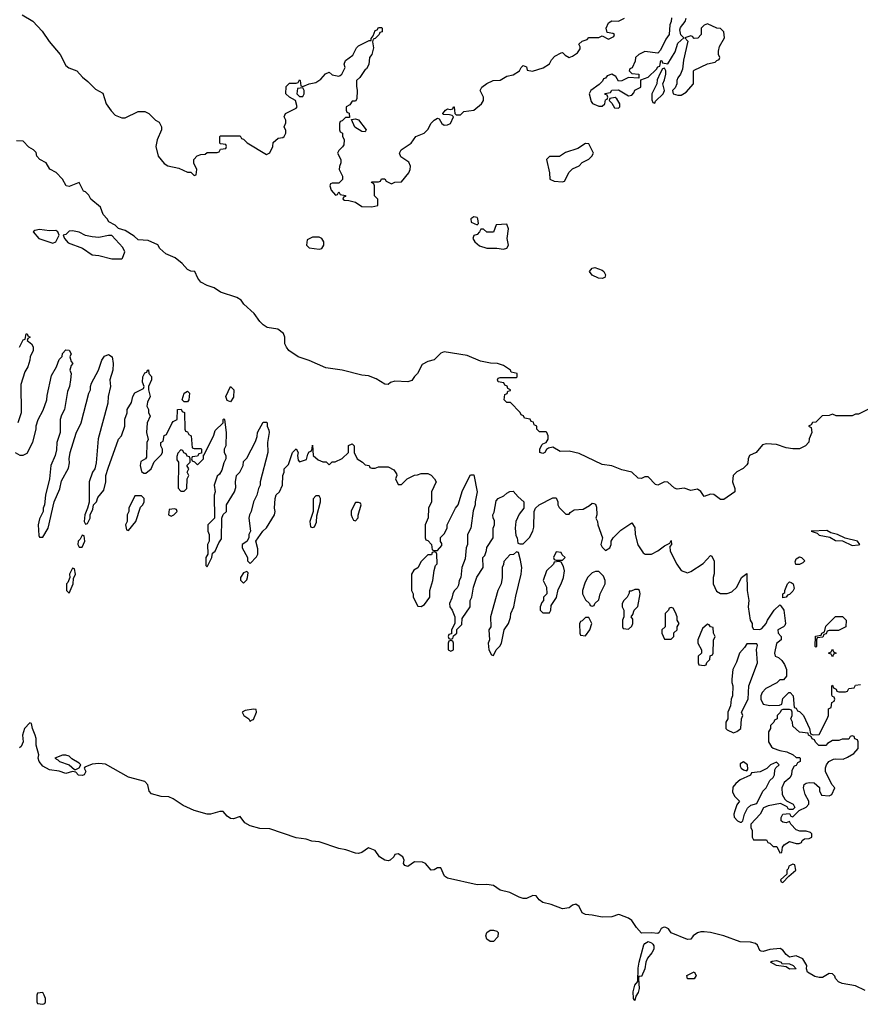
# Model space of a CAD drawing. Header units: inches. Extents: x 2792272 to 2951639, y 860504 to 1033803.
# Tile 45 of 209: x 2810889 to 2816000, y 1009534 to 1015521. Entities that reach past the tile are written whole.
import ezdxf

# ---------------------------------------------------------------- set-up
doc = ezdxf.new("R2010")
doc.units = ezdxf.units.IN
doc.header["$MEASUREMENT"] = 0
doc.layers.add('C8010', color=7, linetype='Continuous')
doc.layers.add('C8011', color=7, linetype='Continuous')

msp = doc.modelspace()

# ---------------------------------------------------------------- linework, layer by layer
at = {"layer": 'C8010', "color": 4}
for points, elevation in [([(2813750, 1009915.3), (2813728.7, 1009930), (2813724, 1009950), (2813729.2, 1009970.8), (2813750, 1009984.7), (2813770, 1009984.7), (2813790, 1009978), (2813798, 1009970), (2813795.3, 1009944.7), (2813770, 1009915.3)], 8), ([(2814670, 1009704), (2814654, 1009706), (2814650.9, 1009689.1), (2814656.5, 1009630), (2814650, 1009605.2), (2814636.1, 1009583.9), (2814630, 1009558), (2814622, 1009570), (2814619.6, 1009610), (2814628.7, 1009651.3), (2814647.3, 1009672.7), (2814650, 1009754), (2814656.2, 1009790), (2814684.8, 1009895.2), (2814690, 1009904), (2814710, 1009915.5), (2814730, 1009907.3), (2814738.7, 1009898.7), (2814744.9, 1009890), (2814743.8, 1009870), (2814733.4, 1009846.6), (2814706, 1009814), (2814697, 1009790), (2814690, 1009748.7)], 8), ([(2815570, 1009748.2), (2815550, 1009762.7), (2815490, 1009769.8), (2815453.2, 1009790), (2815463.3, 1009796.7), (2815490, 1009801.3), (2815518, 1009790), (2815522.8, 1009782.8), (2815570, 1009780.7), (2815591.3, 1009770), (2815610, 1009749.6)], 8), ([(2814948.4, 1009688.4), (2814946, 1009710), (2814990.7, 1009730.7), (2815002, 1009710), (2814990, 1009689)], 8), ([(2811030, 1009606), (2810998, 1009602), (2810994, 1009590), (2810994, 1009550), (2810998, 1009538), (2811030, 1009534), (2811042, 1009538), (2811046, 1009550), (2811046, 1009570), (2811038, 1009590)], 12)]:
    msp.add_lwpolyline(points, close=True, dxfattribs=dict(at, elevation=elevation))
at = {"layer": 'C8010', "color": 4, "elevation": 8}
for points in [[(2814800.8, 1010000), (2814790, 1009995.3), (2814777.3, 1009970), (2814770, 1009964.5), (2814730, 1009969.5), (2814670, 1009966.6), (2814640.2, 1010000)], [(2816030, 1009618), (2815970, 1009646), (2815890, 1009659.7), (2815867, 1009670), (2815849.4, 1009690), (2815846, 1009706), (2815830, 1009719), (2815810, 1009721.2), (2815770, 1009698), (2815750, 1009696.4), (2815723.3, 1009703.3), (2815679.5, 1009730), (2815673.2, 1009750), (2815675.3, 1009770), (2815651.5, 1009811.5), (2815610, 1009829.4), (2815570, 1009821.2), (2815550, 1009837.2), (2815530, 1009864), (2815513.6, 1009873.6), (2815450, 1009867.8), (2815410, 1009855.1), (2815397.2, 1009857.2), (2815390, 1009862), (2815374, 1009894), (2815363.7, 1009903.7), (2815331.9, 1009911.9), (2815270, 1009913), (2815170, 1009949.4), (2815090, 1009969.6), (2815050, 1009974.5), (2815030, 1009975.1), (2815010.6, 1009969.4), (2814984.7, 1009950), (2814970.4, 1009929.6), (2814950, 1009927.3), (2814850, 1009969.3), (2814833.2, 1009993.2), (2814818.6, 1010000)]]:
    msp.add_lwpolyline(points, dxfattribs=at)
at = {"layer": 'C8011', "color": 4}
for points, elevation in [([(2810904.7, 1015550), (2810970, 1015511), (2811026.8, 1015450), (2811068.4, 1015388.4), (2811135.5, 1015310), (2811170, 1015242.8), (2811188.6, 1015228.6), (2811236, 1015210), (2811270.6, 1015170.6), (2811304.5, 1015144.5), (2811350, 1015098), (2811394, 1015074), (2811414.8, 1015010), (2811445.8, 1014965.8), (2811470, 1014941), (2811510, 1014924.7), (2811530, 1014924.7), (2811610, 1014962), (2811650, 1014962), (2811674, 1014950), (2811714, 1014910), (2811736.9, 1014896.9), (2811752, 1014870), (2811751.6, 1014851.6), (2811724.7, 1014790), (2811718, 1014750), (2811731.3, 1014690), (2811767.1, 1014647.1), (2811790, 1014632), (2811856.9, 1014616.9), (2811910, 1014594), (2811930, 1014594), (2811950, 1014574), (2811962, 1014578), (2811966, 1014610), (2811948, 1014648), (2811948, 1014670), (2811967.3, 1014692.7), (2811990, 1014702), (2812016.4, 1014703.6), (2812030, 1014714), (2812090, 1014714), (2812102, 1014718), (2812110, 1014734), (2812142, 1014738), (2812146, 1014750), (2812142, 1014762), (2812110, 1014766), (2812106, 1014770), (2812106, 1014810), (2812110, 1014814), (2812230, 1014814), (2812238, 1014798), (2812250, 1014794), (2812271.6, 1014771.6), (2812390, 1014702), (2812410, 1014712), (2812428.7, 1014750), (2812430, 1014774), (2812460.4, 1014799.6), (2812490, 1014804.7), (2812498, 1014810), (2812508, 1014830), (2812507.3, 1014847.3), (2812498, 1014870), (2812507.3, 1014892.7), (2812508, 1014910), (2812498, 1014930), (2812506, 1014950), (2812570, 1014982), (2812575.3, 1014990), (2812566, 1015030), (2812529.1, 1015049.1), (2812508, 1015070), (2812510, 1015114), (2812530, 1015134), (2812570, 1015134), (2812582, 1015138), (2812590, 1015154), (2812594, 1015150), (2812598, 1015118), (2812610, 1015114), (2812649, 1015131), (2812690, 1015138), (2812720.2, 1015159.8), (2812748.9, 1015191.1), (2812770, 1015202), (2812790, 1015184.7), (2812830, 1015178), (2812838, 1015182), (2812848, 1015190), (2812868, 1015230), (2812862, 1015250), (2812870, 1015272), (2812914.6, 1015305.4), (2812938, 1015350), (2812950, 1015362), (2813014, 1015394), (2813026, 1015394), (2813026, 1015406), (2813038, 1015422), (2813050, 1015454), (2813062, 1015458), (2813070, 1015474), (2813090, 1015474), (2813094, 1015470), (2813092.7, 1015447.3), (2813078, 1015442), (2813074, 1015430), (2813050, 1015406), (2813038, 1015402), (2813034, 1015386), (2813041, 1015350), (2813031, 1015310), (2813016, 1015290), (2813011.3, 1015248.7), (2812998, 1015222), (2812990, 1015218), (2812958, 1015170), (2812938, 1015150), (2812936.9, 1015116.9), (2812942, 1015090), (2812939.6, 1015040.4), (2812930, 1015026), (2812910, 1015026), (2812896.9, 1015003.1), (2812874, 1014990), (2812874, 1014970), (2812878, 1014958), (2812891.6, 1014951.6), (2812894, 1014926), (2812870, 1014926), (2812850, 1014906), (2812838, 1014902), (2812834, 1014890), (2812834, 1014850), (2812838, 1014838), (2812852, 1014830), (2812852.7, 1014812.7), (2812862, 1014790), (2812859.6, 1014760.4), (2812852.7, 1014747.3), (2812830, 1014726), (2812822, 1014710), (2812842, 1014670), (2812842, 1014650), (2812832.7, 1014627.3), (2812832, 1014610), (2812852, 1014570), (2812852, 1014550), (2812830, 1014526), (2812790, 1014526), (2812778, 1014522), (2812774, 1014510), (2812783.6, 1014483.6), (2812810, 1014454), (2812822, 1014458), (2812830, 1014474), (2812838, 1014458), (2812871.1, 1014451.1), (2812870, 1014446), (2812858, 1014442), (2812854, 1014430), (2812863.6, 1014423.6), (2812890, 1014422), (2812930, 1014411.3), (2812970, 1014384.7), (2813030, 1014382), (2813066, 1014390), (2813066, 1014430), (2813046, 1014450), (2813046, 1014510), (2813042, 1014522), (2813028, 1014530), (2813030, 1014534), (2813070, 1014534), (2813082, 1014538), (2813090, 1014554), (2813110, 1014554), (2813118, 1014538), (2813150, 1014522), (2813170, 1014532), (2813210, 1014534), (2813255.3, 1014590), (2813264, 1014610), (2813265.2, 1014630), (2813255.1, 1014655.1), (2813206, 1014686), (2813199, 1014710), (2813209, 1014730), (2813269.1, 1014770.9), (2813298, 1014810), (2813349.1, 1014830.9), (2813370, 1014852), (2813390, 1014892), (2813409.3, 1014910.7), (2813430, 1014921), (2813438.8, 1014918.8), (2813456, 1014890), (2813470, 1014878.8), (2813490, 1014880.7), (2813508.7, 1014890), (2813526, 1014930), (2813518, 1014938), (2813502, 1014942), (2813464, 1014944), (2813462, 1014950), (2813478, 1014970), (2813490, 1014978), (2813506, 1014974), (2813522, 1014978), (2813526, 1014990), (2813531.6, 1014991.6), (2813534, 1014950), (2813542, 1014942), (2813570, 1014942), (2813590, 1014962), (2813650, 1014970.8), (2813697.2, 1015010), (2813709, 1015030), (2813708.7, 1015050), (2813688, 1015090), (2813698, 1015110), (2813730, 1015132), (2813768.9, 1015151.1), (2813810, 1015152), (2813850, 1015178), (2813890, 1015184.7), (2813928, 1015210), (2813938, 1015230), (2813950, 1015242), (2813970, 1015234), (2813974, 1015214), (2814007.1, 1015207.1), (2814072.5, 1015227.5), (2814110, 1015252), (2814123.1, 1015276.9), (2814142, 1015298), (2814180.4, 1015319.6), (2814190, 1015322), (2814205.4, 1015305.4), (2814230, 1015291.3), (2814250, 1015298), (2814280.2, 1015319.8), (2814296.4, 1015343.6), (2814296.4, 1015356.4), (2814289, 1015371), (2814309.1, 1015390.9), (2814339, 1015401), (2814350, 1015412), (2814410, 1015412), (2814430, 1015422), (2814470, 1015402), (2814502, 1015418), (2814506, 1015430), (2814496.4, 1015436.4), (2814462, 1015442), (2814455.3, 1015470), (2814470, 1015502), (2814490, 1015514), (2814530, 1015512), (2814566, 1015530)], 16), ([(2814852, 1015532), (2814851.1, 1015508.9), (2814842, 1015490), (2814838, 1015430), (2814816.9, 1015403.1), (2814785.4, 1015334.6), (2814770, 1015318), (2814690, 1015328), (2814654, 1015310), (2814634, 1015290), (2814631.6, 1015268.4), (2814612, 1015228), (2814598, 1015222), (2814594, 1015210), (2814610, 1015194), (2814654, 1015190), (2814654, 1015166), (2814591.6, 1015168.4), (2814550, 1015148), (2814530, 1015146), (2814514.6, 1015174.6), (2814490, 1015188.7), (2814461, 1015179), (2814450, 1015166), (2814438, 1015162), (2814432.7, 1015147.3), (2814412.7, 1015127.3), (2814362, 1015090), (2814352, 1015070), (2814363.6, 1015023.6), (2814371.6, 1015011.6), (2814410, 1014994), (2814430, 1014994), (2814446, 1015010), (2814450, 1015034), (2814462, 1015038), (2814466, 1015050), (2814462, 1015062), (2814450, 1015066), (2814447.3, 1015072.7), (2814482, 1015078), (2814488.4, 1015091.6), (2814530, 1015094), (2814590, 1015058), (2814610, 1015062), (2814624, 1015076), (2814630, 1015091.3), (2814666, 1015110), (2814666, 1015154), (2814710, 1015172), (2814760.4, 1015219.6), (2814770, 1015234), (2814782, 1015238), (2814787.3, 1015272.7), (2814794, 1015270), (2814798, 1015258), (2814830, 1015252), (2814873.9, 1015326.1), (2814890, 1015378), (2814928, 1015410), (2814909.2, 1015429.2), (2814902, 1015458), (2814906, 1015474), (2814935.3, 1015510), (2814942, 1015530)], 16), ([(2816062, 1013158), (2815990, 1013122), (2815970, 1013122), (2815950, 1013112), (2815852.7, 1013112.7), (2815830, 1013122), (2815810, 1013114), (2815768.4, 1013111.6), (2815730, 1013074), (2815708.4, 1013071.6), (2815702, 1013058), (2815686, 1013050), (2815702, 1013042), (2815706, 1013010), (2815688.4, 1012971.6), (2815687.3, 1012952.7), (2815666, 1012930), (2815630, 1012912), (2815590, 1012912), (2815550, 1012918), (2815490, 1012938), (2815430, 1012942), (2815404.7, 1012935.3), (2815366, 1012890), (2815326, 1012870), (2815318, 1012850), (2815316.4, 1012823.6), (2815310, 1012814), (2815288.4, 1012791.6), (2815250, 1012772), (2815228, 1012750), (2815222, 1012710), (2815238, 1012670), (2815238, 1012650), (2815170, 1012602.8), (2815150, 1012602.8), (2815110, 1012633.4), (2815090, 1012636.3), (2815050, 1012622), (2815030, 1012651), (2815010, 1012666), (2814970, 1012657.3), (2814930, 1012672.7), (2814886.2, 1012666.2), (2814870, 1012672.7), (2814830, 1012708), (2814808.7, 1012710), (2814770, 1012690.6), (2814755.2, 1012695.2), (2814710, 1012741.6), (2814690, 1012740.5), (2814670, 1012730.4), (2814650, 1012732.4), (2814610.2, 1012770.2), (2814550, 1012783.1), (2814490, 1012807.7), (2814430, 1012815.3), (2814290, 1012882.6), (2814230, 1012896.4), (2814174.4, 1012894.4), (2814130, 1012920.7), (2814105.2, 1012914.8), (2814092.5, 1012907.5), (2814081.2, 1012890), (2814070, 1012883), (2814064.4, 1012884.4), (2814051.3, 1012890), (2814050.8, 1012910), (2814064.5, 1012935.5), (2814070, 1012942), (2814091, 1012949), (2814102, 1012970), (2814102, 1012990), (2814094, 1013010), (2814090, 1013014), (2814050, 1013014), (2814034, 1013030), (2814034, 1013050), (2814018, 1013058), (2814012.7, 1013072.7), (2813998, 1013078), (2813992.7, 1013092.7), (2813958, 1013098), (2813952.7, 1013112.7), (2813938, 1013118), (2813932.7, 1013132.7), (2813872.7, 1013192.7), (2813850, 1013194), (2813834, 1013210), (2813838, 1013242), (2813852.7, 1013247.3), (2813858, 1013262), (2813874, 1013266), (2813874, 1013270), (2813858, 1013278), (2813852.7, 1013292.7), (2813838, 1013298), (2813832.7, 1013312.7), (2813798, 1013318), (2813794, 1013330), (2813798, 1013342), (2813810, 1013346), (2813910, 1013346), (2813914, 1013350), (2813914, 1013370), (2813878, 1013378), (2813874, 1013390), (2813830, 1013418), (2813794, 1013430), (2813751.6, 1013431.6), (2813690, 1013444.7), (2813610, 1013478.8), (2813470, 1013502), (2813450, 1013494), (2813410, 1013452), (2813370, 1013442), (2813336.4, 1013423.6), (2813308, 1013370), (2813288.9, 1013351.1), (2813273.6, 1013326.4), (2813250, 1013318), (2813170, 1013322), (2813144.7, 1013315.3), (2813130, 1013302), (2813110, 1013304.7), (2813057.5, 1013337.5), (2813010, 1013356), (2812970, 1013358.8), (2812850.4, 1013390.4), (2812750, 1013404), (2812650, 1013448.2), (2812582, 1013470), (2812524.7, 1013510), (2812512, 1013530), (2812502, 1013550), (2812502, 1013590), (2812492.7, 1013612.7), (2812459.6, 1013639.6), (2812394, 1013650), (2812370, 1013664.7), (2812350, 1013684.7), (2812314.4, 1013734.4), (2812252, 1013790), (2812235.3, 1013815.3), (2812210, 1013831.3), (2812110, 1013864.7), (2812070.9, 1013890.9), (2812030, 1013904.7), (2811990, 1013924.7), (2811972, 1013950), (2811954, 1013990), (2811930, 1013992), (2811910, 1014002), (2811878, 1014038), (2811833.7, 1014073.7), (2811776.9, 1014096.9), (2811742, 1014130), (2811730, 1014151.3), (2811670, 1014178), (2811610, 1014182), (2811585.4, 1014205.4), (2811530, 1014238), (2811490, 1014252), (2811470, 1014272), (2811431.6, 1014291.6), (2811422, 1014310), (2811396.9, 1014336.9), (2811379.8, 1014379.8), (2811322, 1014430), (2811310, 1014454), (2811290, 1014474), (2811278, 1014478), (2811251, 1014531), (2811190, 1014506), (2811171.3, 1014511.3), (2811150, 1014552), (2811110.9, 1014590.9), (2811071.6, 1014611.6), (2811050.7, 1014650.7), (2811011.6, 1014671.6), (2810994, 1014690), (2810990, 1014714), (2810974, 1014730), (2810945.4, 1014745.4), (2810910, 1014782), (2810870, 1014784.7)], 12), ([(2810888, 1013530), (2810910, 1013574), (2810922, 1013578), (2810929.3, 1013610.7), (2810934, 1013610), (2810938, 1013598), (2810952, 1013590), (2810938, 1013582), (2810934, 1013570), (2810962, 1013550), (2810971.1, 1013531.1), (2810971.3, 1013510), (2810952, 1013470), (2810951.3, 1013450), (2810938, 1013410), (2810919.8, 1013380.2), (2810896.9, 1013303.1), (2810898, 1013130), (2810878, 1013070)], 8), ([(2810862, 1012890), (2810890, 1012872), (2810910, 1012872), (2810934.6, 1012885.4), (2810968.9, 1012951.1), (2810988.7, 1013030), (2810988.9, 1013051.1), (2811002, 1013090), (2811032.9, 1013147.1), (2811055.3, 1013210), (2811056.4, 1013236.4), (2811083.2, 1013356.8), (2811114, 1013410), (2811130, 1013454), (2811148, 1013472), (2811149.1, 1013490.9), (2811170, 1013514), (2811191.1, 1013511.1), (2811202, 1013490), (2811194, 1013470), (2811202, 1013442), (2811212, 1013430), (2811202, 1013418), (2811194, 1013390), (2811202, 1013370), (2811198, 1013330), (2811191.3, 1013290), (2811179.6, 1013260.4), (2811161, 1013150), (2811143.5, 1013116.5), (2811136, 1013090), (2811134.8, 1013010), (2811114.8, 1012950), (2811113.7, 1012906.3), (2811106, 1012870), (2811078.8, 1012810), (2811070.9, 1012729.1), (2811046.8, 1012630), (2811041, 1012570), (2811032, 1012550), (2811032, 1012530), (2811010, 1012486), (2811001, 1012450), (2811004.7, 1012384.7), (2811010, 1012374), (2811030, 1012374), (2811062, 1012430), (2811099, 1012590), (2811132.5, 1012667.5), (2811143.2, 1012716.8), (2811185.6, 1012794.4), (2811192.9, 1012827.1), (2811189.2, 1012850), (2811197.2, 1012890), (2811233.6, 1013006.4), (2811264, 1013070), (2811309, 1013250), (2811319, 1013270), (2811319, 1013290), (2811325.2, 1013310), (2811369, 1013390), (2811388.7, 1013450), (2811405.6, 1013474.4), (2811430, 1013484.7), (2811451, 1013470), (2811458, 1013430), (2811456, 1013390), (2811438, 1013330), (2811441, 1013290), (2811426.8, 1013230), (2811426, 1013190), (2811367.1, 1012972.9), (2811354.4, 1012825.6), (2811346, 1012790), (2811331.3, 1012770), (2811311, 1012710), (2811312, 1012588), (2811302, 1012550), (2811284.7, 1012510), (2811282, 1012470), (2811290, 1012454), (2811302, 1012458), (2811318, 1012490), (2811318, 1012510), (2811334.6, 1012545.4), (2811338, 1012570), (2811355.3, 1012590), (2811364.7, 1012615.3), (2811400.2, 1012659.8), (2811414, 1012710), (2811414, 1012750), (2811426.3, 1012793.7), (2811489.3, 1012970.7), (2811508.9, 1012991.1), (2811528.7, 1013050), (2811529.1, 1013090.9), (2811542, 1013130), (2811542, 1013150), (2811570, 1013194), (2811578, 1013230), (2811589.1, 1013250.9), (2811642, 1013278), (2811646, 1013290), (2811636.4, 1013316.4), (2811638, 1013350), (2811650, 1013374), (2811662, 1013378), (2811666, 1013390), (2811671.6, 1013391.6), (2811674, 1013370), (2811691.1, 1013351.1), (2811691.3, 1013330), (2811672, 1013290), (2811672, 1013270), (2811682, 1013230), (2811665.4, 1013194.6), (2811662, 1013170), (2811672, 1013150), (2811672.7, 1013132.7), (2811682, 1013110), (2811664.7, 1013070), (2811661, 1013010), (2811671.3, 1012968.7), (2811662, 1012950), (2811659.6, 1012860.4), (2811654, 1012850), (2811626.4, 1012833.6), (2811622, 1012810), (2811630, 1012774), (2811643.6, 1012763.6), (2811656.4, 1012763.6), (2811688, 1012790), (2811707.3, 1012832.7), (2811750, 1012874), (2811758, 1012890), (2811758, 1012910), (2811748, 1012930), (2811748, 1012950), (2811762, 1012958), (2811768.4, 1012991.6), (2811782, 1012998), (2811814, 1013066), (2811823.1, 1013076.9), (2811846, 1013090), (2811848.7, 1013151.3), (2811871.6, 1013151.6), (2811878, 1013138), (2811891.6, 1013131.6), (2811894, 1013030), (2811898, 1013018), (2811910, 1013014), (2811918, 1012998), (2811932, 1012990), (2811938, 1012918), (2811950, 1012914), (2811990, 1012914), (2811994, 1012910), (2811994, 1012886), (2811978, 1012882), (2811970, 1012866), (2811938, 1012862), (2811934, 1012850), (2811938, 1012838), (2811952.7, 1012832.7), (2811970, 1012814), (2812006, 1012850), (2812006, 1012874), (2812010, 1012874), (2812070, 1012994), (2812078, 1013022), (2812126, 1013070), (2812126, 1013090), (2812130, 1013094), (2812134, 1013090), (2812144.7, 1013010), (2812142, 1012930), (2812132, 1012910), (2812132, 1012890), (2812142, 1012870), (2812142, 1012850), (2812130, 1012826), (2812118, 1012782), (2812103.6, 1012756.4), (2812090, 1012746), (2812072, 1012690), (2812078, 1012650), (2812071.3, 1012630), (2812074, 1012490), (2812034, 1012450), (2812034, 1012410), (2812042, 1012390), (2812042, 1012350), (2812032, 1012330), (2812034, 1012270), (2812022, 1012250), (2812022, 1012202), (2812030, 1012194), (2812058, 1012250), (2812062, 1012278), (2812078, 1012290), (2812100.4, 1012339.6), (2812116.4, 1012363.6), (2812118, 1012490), (2812127.3, 1012512.7), (2812146, 1012530), (2812146, 1012570), (2812195.3, 1012650), (2812203.1, 1012676.9), (2812202, 1012710), (2812208, 1012750), (2812228, 1012770), (2812248, 1012810), (2812250, 1012834), (2812270, 1012854), (2812323.1, 1012956.9), (2812334, 1012986), (2812335.3, 1013010), (2812370, 1013074), (2812390, 1013074), (2812394, 1013070), (2812394, 1013050), (2812404.7, 1013024.7), (2812406, 1013010), (2812396, 1012950), (2812398.8, 1012890), (2812351.6, 1012711.6), (2812351, 1012690), (2812341, 1012670), (2812332, 1012630), (2812311.3, 1012590), (2812296, 1012530), (2812286, 1012510), (2812282.8, 1012490), (2812292, 1012410), (2812282, 1012390), (2812282, 1012370), (2812271.1, 1012348.9), (2812242, 1012330), (2812242, 1012310), (2812274, 1012250), (2812274, 1012230), (2812290, 1012214), (2812330, 1012254), (2812338, 1012270), (2812336.4, 1012303.6), (2812326, 1012350), (2812368, 1012410), (2812390, 1012432), (2812438, 1012510), (2812442, 1012530), (2812438, 1012550), (2812442, 1012610), (2812449.1, 1012630.9), (2812468, 1012650), (2812488, 1012690), (2812488.7, 1012750), (2812498, 1012770), (2812498, 1012790), (2812523.1, 1012816.9), (2812548, 1012890), (2812570, 1012912), (2812582, 1012890), (2812578, 1012870), (2812582.8, 1012842.8), (2812590, 1012832), (2812632.9, 1012847.1), (2812640.2, 1012879.8), (2812650, 1012894), (2812662, 1012898), (2812668, 1012912), (2812670, 1012934), (2812674, 1012870), (2812703.6, 1012843.6), (2812732.7, 1012832.7), (2812751.6, 1012831.6), (2812770, 1012814), (2812788.4, 1012831.6), (2812807.3, 1012832.7), (2812850, 1012852), (2812888, 1012890), (2812889.2, 1012930.8), (2812910, 1012942), (2812922, 1012930), (2812922, 1012890), (2812942, 1012850), (2812974, 1012830), (2812990, 1012814), (2813014, 1012810), (2813018, 1012798), (2813030, 1012794), (2813050, 1012794), (2813070, 1012802), (2813130, 1012802), (2813163.6, 1012783.6), (2813179.6, 1012759.6), (2813182, 1012750), (2813174, 1012730), (2813190, 1012694), (2813210, 1012694), (2813246, 1012730), (2813290, 1012752), (2813307.3, 1012752.7), (2813330, 1012762), (2813370, 1012762), (2813390, 1012752), (2813412, 1012730), (2813422, 1012710), (2813392, 1012650), (2813394, 1012590), (2813374, 1012550), (2813372.7, 1012492.7), (2813354, 1012450), (2813354, 1012370), (2813358, 1012358), (2813370, 1012354), (2813394, 1012330), (2813398, 1012298), (2813410, 1012294), (2813430, 1012294), (2813456.4, 1012323.6), (2813456.4, 1012336.4), (2813448, 1012348), (2813448.4, 1012371.6), (2813470, 1012394), (2813488, 1012430), (2813488, 1012450), (2813538, 1012550), (2813555.3, 1012570), (2813582, 1012658), (2813630, 1012754), (2813650, 1012754), (2813671, 1012650), (2813658, 1012590), (2813658, 1012570), (2813646.4, 1012533.6), (2813632, 1012430), (2813612, 1012390), (2813612, 1012330), (2813604.7, 1012310), (2813596.9, 1012243.1), (2813578, 1012190), (2813571.3, 1012130), (2813562, 1012110), (2813556.9, 1012083.1), (2813550, 1012066), (2813531.6, 1012048.4), (2813522, 1012030), (2813516.9, 1012003.1), (2813502, 1011970), (2813504.7, 1011950), (2813518, 1011930), (2813534, 1011890), (2813534, 1011850), (2813514, 1011810), (2813514, 1011786), (2813498, 1011782), (2813494, 1011770), (2813498, 1011758), (2813510, 1011754), (2813522, 1011758), (2813526, 1011774), (2813546, 1011790), (2813547.3, 1011812.7), (2813576.4, 1011843.6), (2813580.4, 1011879.6), (2813628, 1011950), (2813628, 1011990), (2813638, 1012010), (2813648.7, 1012070), (2813668.9, 1012131.1), (2813708, 1012190), (2813706, 1012250), (2813716.4, 1012263.6), (2813727.3, 1012292.7), (2813728.4, 1012311.6), (2813768, 1012370), (2813768, 1012430), (2813775.3, 1012450), (2813775.3, 1012475.3), (2813768, 1012490), (2813766, 1012510), (2813774.6, 1012525.4), (2813785.2, 1012594.8), (2813798, 1012610), (2813833.6, 1012626.4), (2813850, 1012642), (2813870, 1012652), (2813890, 1012654), (2813919.6, 1012619.6), (2813954, 1012590), (2813954, 1012550), (2813926.4, 1012513.6), (2813904.7, 1012470), (2813901, 1012430), (2813905.4, 1012385.4), (2813914, 1012370), (2813918, 1012338), (2813930, 1012334), (2813950, 1012334), (2813988.4, 1012371.6), (2814008.9, 1012411.1), (2814014.6, 1012434.6), (2814018, 1012530), (2814026, 1012550), (2814048.4, 1012571.6), (2814130, 1012614), (2814150, 1012614), (2814162, 1012590), (2814162, 1012570), (2814170, 1012554), (2814210, 1012514), (2814230, 1012514), (2814236.4, 1012523.6), (2814260.4, 1012539.6), (2814314.6, 1012545.4), (2814353.6, 1012566.4), (2814370, 1012582), (2814379.6, 1012579.6), (2814390, 1012574), (2814396.9, 1012556.9), (2814398, 1012510), (2814392, 1012490), (2814402, 1012470), (2814404.7, 1012450), (2814432, 1012370), (2814422, 1012330), (2814430, 1012314), (2814450, 1012294), (2814478, 1012310), (2814486, 1012330), (2814486, 1012350), (2814498, 1012370), (2814543.1, 1012416.9), (2814610, 1012462), (2814630, 1012434), (2814631.3, 1012390), (2814647.5, 1012327.5), (2814679.6, 1012279.6), (2814691.3, 1012271.3), (2814730, 1012271.3), (2814770, 1012291.3), (2814810, 1012322), (2814842, 1012338), (2814850, 1012354), (2814852, 1012330), (2814842, 1012318), (2814844.7, 1012290), (2814884.7, 1012210), (2814911, 1012171), (2814950, 1012158), (2814970, 1012164.7), (2815045.6, 1012214.4), (2815090, 1012262), (2815098, 1012258), (2815110.9, 1012229.1), (2815111.6, 1012151.6), (2815104.7, 1012130), (2815106, 1012090), (2815125.4, 1012045.4), (2815150, 1012032), (2815190, 1012031.3), (2815218, 1012042), (2815248.9, 1012071.1), (2815278, 1012130), (2815310, 1012154), (2815311.3, 1012050), (2815322.8, 1011990), (2815318.8, 1011950), (2815331.3, 1011870), (2815342, 1011850), (2815342, 1011830), (2815350, 1011814), (2815390, 1011812), (2815400.4, 1011819.6), (2815428, 1011850), (2815435.3, 1011870), (2815475.3, 1011930), (2815510, 1011962), (2815516.9, 1011956.9), (2815536, 1011930), (2815544.7, 1011850), (2815542, 1011838), (2815534, 1011830), (2815498, 1011810), (2815501, 1011790), (2815518, 1011770), (2815518, 1011750), (2815490, 1011728), (2815478, 1011670), (2815482, 1011650), (2815502, 1011642), (2815523.6, 1011623.6), (2815539.8, 1011599.8), (2815551.3, 1011570), (2815552, 1011530), (2815532.7, 1011507.3), (2815510, 1011506), (2815491.6, 1011488.4), (2815425.2, 1011454.8), (2815402.8, 1011430), (2815394.8, 1011410), (2815394.8, 1011390), (2815410, 1011358), (2815450, 1011351), (2815508, 1011352), (2815522, 1011358), (2815530, 1011394), (2815566, 1011430), (2815574, 1011430), (2815592, 1011410), (2815598, 1011338), (2815610, 1011334), (2815618, 1011318), (2815630, 1011314), (2815654, 1011290), (2815691.6, 1011211.6), (2815698, 1011178), (2815712.7, 1011172.7), (2815750, 1011174), (2815798, 1011270), (2815806, 1011290), (2815806, 1011330), (2815822, 1011338), (2815826, 1011370), (2815842, 1011378), (2815846, 1011390), (2815842, 1011402), (2815830, 1011406), (2815827.3, 1011412.7), (2815826, 1011470), (2815830, 1011474), (2815838, 1011458), (2815854, 1011450), (2815858, 1011438), (2815870, 1011434), (2815910, 1011434), (2815922, 1011438), (2815930, 1011454), (2815962, 1011458), (2815970, 1011474), (2816002, 1011478)], 8), ([(2814640.2, 1010000), (2814610, 1010044), (2814590, 1010057.2), (2814537.5, 1010077.5), (2814530, 1010079.3), (2814490, 1010065.1), (2814430, 1010063), (2814370, 1010076.3), (2814330, 1010079.7), (2814309.8, 1010089.8), (2814290, 1010129.2), (2814270, 1010143.7), (2814250, 1010136), (2814230, 1010120.5), (2814190, 1010114.3), (2814120.4, 1010140.4), (2814070, 1010153), (2814048.5, 1010168.5), (2814030, 1010194.5), (2814010, 1010195.1), (2813970, 1010177.7), (2813950, 1010178), (2813925, 1010185), (2813870, 1010213.6), (2813810, 1010227.3), (2813770, 1010255.6), (2813730, 1010261.6), (2813670, 1010260.5), (2813490, 1010301.1), (2813472.3, 1010312.3), (2813450, 1010364), (2813430, 1010364.5), (2813410, 1010352), (2813390, 1010349.6), (2813356, 1010390), (2813337.7, 1010397.7), (2813290, 1010400.7), (2813250, 1010372.7), (2813230, 1010377.2), (2813222, 1010390), (2813226, 1010410), (2813219, 1010430), (2813190, 1010449.3), (2813170, 1010444), (2813163, 1010430), (2813140.7, 1010410), (2813130, 1010406.2), (2813110, 1010409.8), (2813076.9, 1010430), (2813049.7, 1010469.7), (2813010, 1010486), (2812970, 1010457.6), (2812950, 1010451.3), (2812930, 1010452.8), (2812872.4, 1010472.4), (2812830, 1010480.4), (2812710, 1010521.1), (2812665, 1010525), (2812630, 1010538.3), (2812570, 1010546.2), (2812410, 1010601.1), (2812350, 1010603.5), (2812290, 1010618.2), (2812258, 1010638), (2812230, 1010675.3), (2812190, 1010661.6), (2812170, 1010662.9), (2812150, 1010678), (2812126.3, 1010706.3), (2812106.3, 1010706.3), (2812050, 1010689.8), (2812030, 1010690.8), (2811950, 1010713.1), (2811882.6, 1010742.6), (2811822.9, 1010782.9), (2811795.5, 1010795.5), (2811750, 1010798), (2811690, 1010814), (2811677.2, 1010830), (2811668.9, 1010868.9), (2811650, 1010888), (2811550, 1010916), (2811410, 1010994), (2811370, 1010998), (2811330, 1010993.3), (2811284.5, 1010975.5), (2811281, 1010970), (2811290.7, 1010950), (2811280.7, 1010930), (2811270, 1010925.1), (2811247.3, 1010927.3), (2811230, 1010945.2), (2811210, 1010949.4), (2811170, 1010937.6), (2811130, 1010951.8), (2811070, 1010959.1), (2811030, 1010982.9), (2811008, 1011010), (2811002, 1011030), (2811005.2, 1011050), (2810988.7, 1011110), (2810988.7, 1011150), (2810984, 1011170), (2810968, 1011210), (2810962, 1011242), (2810950, 1011246), (2810918, 1011210), (2810906, 1011170), (2810911.1, 1011128.9), (2810899.1, 1011100.9), (2810887.3, 1011092.7)], 8), ([(2814818.6, 1010000), (2814810, 1010004), (2814800.8, 1010000)], 8)]:
    msp.add_lwpolyline(points, dxfattribs=dict(at, elevation=elevation))
for points, elevation in [([(2815070, 1015495.3), (2815050, 1015488), (2815032, 1015470), (2815032, 1015430), (2815011.6, 1015408.4), (2814990, 1015406), (2814979, 1015419), (2814970, 1015422), (2814934, 1015410), (2814952, 1015390), (2814924.6, 1015275.4), (2814919.9, 1015220.1), (2814907.3, 1015190), (2814890, 1015168), (2814884, 1015150), (2814884, 1015130), (2814874.4, 1015105.6), (2814858, 1015090), (2814862, 1015070), (2814890, 1015061), (2814910, 1015061), (2814940.4, 1015079.6), (2814986, 1015130), (2814986, 1015210), (2814990, 1015214), (2815070, 1015252), (2815118, 1015262), (2815127.3, 1015272.7), (2815142, 1015278), (2815146, 1015290), (2815138, 1015310), (2815138, 1015330), (2815143.1, 1015356.9), (2815175.3, 1015410), (2815170, 1015446), (2815150, 1015468), (2815128.4, 1015468.4)], 16), ([(2814810, 1015226), (2814798, 1015222), (2814783.6, 1015196.4), (2814765.4, 1015154.6), (2814762, 1015130), (2814732, 1015070), (2814732.7, 1015032.7), (2814738, 1015018), (2814750, 1015014), (2814754, 1015026), (2814802, 1015070), (2814808.7, 1015090), (2814799, 1015130), (2814810, 1015154), (2814818, 1015190), (2814818, 1015210)], 16), ([(2812610, 1015106), (2812578, 1015102), (2812574, 1015070), (2812590, 1015054), (2812610, 1015054), (2812618, 1015070), (2812618, 1015090)], 16), ([(2814510, 1015048), (2814478, 1015042), (2814474, 1015030), (2814490, 1015014), (2814505.4, 1014985.4), (2814530, 1014982), (2814538, 1014990), (2814538, 1015010), (2814520.4, 1015040.4)], 16), ([(2812990, 1014838), (2812970, 1014841.2), (2812926.8, 1014866.8), (2812906, 1014914), (2812930, 1014918), (2812950, 1014911), (2812996, 1014850)], 16), ([(2814330, 1014768), (2814282, 1014738), (2814206.8, 1014713.2), (2814171.6, 1014688.4), (2814110, 1014688), (2814092, 1014670), (2814111.3, 1014590), (2814112, 1014552), (2814139.6, 1014539.6), (2814190, 1014534), (2814202, 1014538), (2814230, 1014594), (2814250, 1014614), (2814290, 1014632), (2814310, 1014652), (2814350, 1014672), (2814368, 1014690), (2814378, 1014710), (2814350, 1014766)], 16), ([(2813650, 1014322), (2813632, 1014310), (2813634, 1014290), (2813670, 1014274), (2813678, 1014282), (2813675.3, 1014310), (2813670, 1014318)], 16), ([(2813850, 1014278), (2813786.4, 1014273.6), (2813770, 1014229), (2813730, 1014229), (2813710, 1014248), (2813692.7, 1014247.3), (2813684.7, 1014230), (2813670, 1014215.3), (2813651.1, 1014208.9), (2813644.7, 1014190), (2813656, 1014170), (2813684.9, 1014144.9), (2813730, 1014130.6), (2813790, 1014131), (2813830, 1014126), (2813850, 1014132), (2813862, 1014150), (2813854, 1014190), (2813862, 1014250)], 16), ([(2811010, 1014245.2), (2810981, 1014239), (2810972, 1014230), (2811004.7, 1014190), (2811090, 1014162.8), (2811109.1, 1014170.9), (2811128.7, 1014210), (2811122, 1014230), (2811110, 1014239), (2811070, 1014237.2)], 12), ([(2811210, 1014237.2), (2811190, 1014234), (2811170, 1014215.3), (2811154, 1014210), (2811162, 1014190), (2811184, 1014164), (2811270.7, 1014130.7), (2811330.9, 1014090.9), (2811370, 1014086.8), (2811450, 1014066.8), (2811510, 1014066), (2811515.3, 1014070), (2811528.7, 1014110), (2811516, 1014136), (2811450, 1014208.7), (2811430, 1014209), (2811370, 1014197.2), (2811330, 1014201.2), (2811290, 1014209.2), (2811250, 1014229)], 12), ([(2812710, 1014198), (2812670, 1014198), (2812638, 1014182), (2812634, 1014150), (2812650, 1014134), (2812710, 1014124.7), (2812726, 1014130), (2812738, 1014150), (2812738, 1014170), (2812726, 1014190)], 16), ([(2814430, 1013946.6), (2814408.7, 1013950), (2814370, 1013966.6), (2814353.2, 1013990), (2814369.5, 1014010.5), (2814386.8, 1014013.2), (2814430, 1013997.3), (2814441, 1013990), (2814450.6, 1013969.4), (2814446.4, 1013953.6)], 12), ([(2811890, 1013198), (2811878, 1013210), (2811888.7, 1013250), (2811910, 1013262), (2811922, 1013250), (2811918, 1013210), (2811910, 1013198)], 8), ([(2812170, 1013198), (2812150, 1013206), (2812142, 1013230), (2812170, 1013290.8), (2812191, 1013270), (2812190, 1013226)], 8), ([(2811870, 1012906), (2811850, 1012886), (2811845.4, 1012865.4), (2811845.4, 1012845.4), (2811854, 1012830), (2811852.7, 1012672.7), (2811870, 1012654), (2811890, 1012654), (2811906, 1012670), (2811908, 1012730), (2811918, 1012750), (2811908, 1012770), (2811918, 1012790), (2811906, 1012810), (2811926, 1012830), (2811926, 1012850), (2811922, 1012862), (2811907.3, 1012867.3), (2811902, 1012882), (2811887.3, 1012887.3), (2811882, 1012902)], 8), ([(2811630, 1012626), (2811590, 1012626), (2811552, 1012550), (2811552, 1012530), (2811542, 1012510), (2811542, 1012470), (2811532, 1012450), (2811538, 1012418), (2811550, 1012414), (2811595.3, 1012470), (2811624, 1012556), (2811638, 1012570), (2811646, 1012590), (2811646, 1012610)], 8), ([(2812710, 1012626), (2812690, 1012626), (2812672.7, 1012607.3), (2812674, 1012530), (2812654, 1012470), (2812658, 1012438), (2812670, 1012434), (2812682, 1012438), (2812694.6, 1012465.4), (2812696.4, 1012503.6), (2812718, 1012590), (2812718, 1012610)], 8), ([(2812950, 1012586), (2812930, 1012586), (2812905.4, 1012534.6), (2812904.7, 1012510), (2812910, 1012494), (2812918, 1012478), (2812930, 1012474), (2812947.3, 1012492.7), (2812947.3, 1012507.3), (2812966, 1012570), (2812962, 1012582)], 8), ([(2811830, 1012546), (2811798, 1012542), (2811794, 1012510), (2811810, 1012502), (2811826, 1012510), (2811846, 1012530), (2811842, 1012542)], 8), ([(2815795.6, 1012415.6), (2815702, 1012410), (2815738, 1012398), (2815750, 1012386.8), (2815814, 1012374), (2815850, 1012354.8), (2815891.6, 1012351.6), (2815950, 1012324), (2815990, 1012327.3), (2815998, 1012330), (2815982, 1012350), (2815908.4, 1012368.4), (2815862, 1012390), (2815820.5, 1012400.5)], 12), ([(2811270, 1012386), (2811258, 1012362), (2811244.7, 1012350), (2811242, 1012330), (2811250, 1012314), (2811270, 1012314), (2811286, 1012350), (2811282, 1012382)], 8), ([(2813410, 1012286), (2813398, 1012282), (2813392.7, 1012267.3), (2813370, 1012266), (2813330, 1012226), (2813310, 1012188), (2813285.4, 1012174.6), (2813272, 1012150), (2813272, 1012050), (2813282, 1012030), (2813282, 1012010), (2813310, 1011954), (2813330, 1011952), (2813350, 1011964.7), (2813382, 1012010), (2813382, 1012050), (2813402, 1012110), (2813408.9, 1012171.1), (2813418, 1012202), (2813427.3, 1012212.7), (2813426, 1012270), (2813422, 1012282)], 8), ([(2813910, 1012286), (2813891.6, 1012268.4), (2813870, 1012266), (2813832.7, 1012227.3), (2813831.6, 1012208.4), (2813822, 1012190), (2813822, 1012130), (2813816, 1012090), (2813796, 1012050), (2813752, 1011890), (2813754, 1011830), (2813742, 1011810), (2813744.7, 1011750), (2813738, 1011730), (2813742, 1011690), (2813758, 1011658), (2813770, 1011654), (2813786, 1011690), (2813808.4, 1011711.6), (2813818, 1011730), (2813835.3, 1011810), (2813862, 1011850), (2813873.6, 1011886.4), (2813875.3, 1011910), (2813894, 1011950), (2813904.7, 1012015.3), (2813939, 1012150), (2813942, 1012190), (2813934.6, 1012234.6), (2813922, 1012282)], 8), ([(2814150, 1012286), (2814134, 1012250), (2814138, 1012238), (2814150, 1012234), (2814190, 1012234), (2814206, 1012250), (2814187.3, 1012267.3), (2814182, 1012282)], 8), ([(2814170, 1012226), (2814138, 1012222), (2814134, 1012210), (2814092, 1012170), (2814072, 1012110), (2814092, 1012070), (2814094, 1012030), (2814074, 1012010), (2814074, 1011990), (2814063.6, 1011976.4), (2814054, 1011950), (2814054, 1011930), (2814070, 1011914), (2814110, 1011914), (2814118, 1011930), (2814120.4, 1011959.6), (2814152.9, 1012007.1), (2814163.1, 1012056.9), (2814182, 1012090), (2814195.3, 1012130), (2814202, 1012170), (2814196.4, 1012196.4), (2814182, 1012222)], 8), ([(2815630, 1012208), (2815608.7, 1012208.7), (2815604, 1012224), (2815610, 1012242), (2815630, 1012254.8), (2815642, 1012250), (2815662, 1012230), (2815650, 1012218)], 8), ([(2811210, 1012186), (2811192, 1012150), (2811194, 1012130), (2811182, 1012098), (2811174, 1012090), (2811174, 1012050), (2811190, 1012034), (2811215.3, 1012090), (2811216.4, 1012123.6), (2811228, 1012150), (2811222, 1012182)], 8), ([(2812270, 1012166), (2812250, 1012158), (2812232, 1012130), (2812232.7, 1012112.7), (2812250, 1012094), (2812270, 1012114), (2812275.3, 1012130), (2812278, 1012158)], 8), ([(2814410, 1012166), (2814390, 1012166), (2814370, 1012158), (2814342, 1012130), (2814325.4, 1012094.6), (2814312, 1012050), (2814312, 1012030), (2814330, 1011994), (2814354, 1011970), (2814358, 1011958), (2814370, 1011954), (2814382, 1011958), (2814386, 1011970), (2814410, 1011994), (2814418, 1012030), (2814448.7, 1012090), (2814448.7, 1012110), (2814438, 1012138)], 8), ([(2814650, 1012055.3), (2814630, 1012055.3), (2814606, 1012046), (2814594, 1012046), (2814594, 1012034), (2814582, 1012010), (2814562, 1011990), (2814552, 1011970), (2814552, 1011950), (2814562, 1011930), (2814562, 1011890), (2814554, 1011870), (2814554, 1011830), (2814558, 1011818), (2814590, 1011814), (2814610, 1011834), (2814618, 1011850), (2814616.4, 1011876.4), (2814606, 1011890), (2814616.4, 1011903.6), (2814626, 1011930), (2814647.3, 1011952.7), (2814662, 1012030), (2814658, 1012050)], 8), ([(2815530, 1012006), (2815529, 1012030), (2815542, 1012038), (2815542, 1012050), (2815558, 1012090), (2815570, 1012102), (2815579.6, 1012099.6), (2815592, 1012090), (2815596.9, 1012063.1), (2815590, 1012046), (2815570, 1012026), (2815558, 1012022), (2815550, 1012008.7)], 8), ([(2814850, 1011946), (2814838, 1011942), (2814834, 1011930), (2814814, 1011910), (2814814, 1011830), (2814794, 1011810), (2814794, 1011790), (2814810, 1011754), (2814850, 1011754), (2814866, 1011770), (2814867.3, 1011792.7), (2814886, 1011810), (2814886, 1011830), (2814898, 1011850), (2814886, 1011870), (2814886, 1011890), (2814876.4, 1011916.4), (2814862, 1011942)], 8), ([(2814350, 1011886), (2814330, 1011886), (2814310, 1011866), (2814298, 1011862), (2814292.7, 1011847.3), (2814294, 1011790), (2814298, 1011778), (2814330, 1011774), (2814355.3, 1011810), (2814368, 1011850)], 8), ([(2815730, 1011706), (2815726, 1011710), (2815727.3, 1011772.7), (2815762, 1011778), (2815766, 1011790), (2815782, 1011798), (2815790, 1011834), (2815848.7, 1011891.3), (2815892.7, 1011892.7), (2815914, 1011870), (2815911.1, 1011828.9), (2815867.3, 1011807.3), (2815810, 1011806), (2815798, 1011802), (2815792.7, 1011787.3), (2815778, 1011782), (2815772.7, 1011767.3), (2815738, 1011762), (2815734, 1011750), (2815734, 1011710)], 8), ([(2815070, 1011846), (2815041, 1011819), (2815012, 1011750), (2815012, 1011730), (2815034, 1011690), (2815034, 1011670), (2815014, 1011650), (2815014, 1011610), (2815018, 1011598), (2815050, 1011594), (2815062, 1011598), (2815067.3, 1011612.7), (2815086, 1011630), (2815087.3, 1011652.7), (2815102, 1011658), (2815106, 1011670), (2815107.3, 1011747.3), (2815118, 1011770), (2815108, 1011790), (2815106, 1011826), (2815088.4, 1011828.4), (2815082, 1011842)], 8), ([(2813510, 1011746), (2813498, 1011742), (2813494, 1011730), (2813494, 1011690), (2813510, 1011682), (2813526, 1011690), (2813526, 1011730), (2813522, 1011742)], 8), ([(2815370, 1011726), (2815310, 1011726), (2815296.9, 1011703.1), (2815264.7, 1011670), (2815246.4, 1011613.6), (2815226, 1011570), (2815218, 1011510), (2815218, 1011490), (2815224.7, 1011470), (2815222, 1011410), (2815214, 1011390), (2815211.6, 1011348.4), (2815194, 1011310), (2815194, 1011270), (2815182, 1011250), (2815182, 1011210), (2815190, 1011202), (2815230, 1011184.7), (2815250, 1011192), (2815274, 1011210), (2815278, 1011270), (2815286, 1011290), (2815278, 1011310), (2815319, 1011390), (2815322, 1011470), (2815374, 1011610), (2815368, 1011692), (2815375.3, 1011715.3)], 8), ([(2815830, 1011646), (2815822, 1011662), (2815806, 1011670), (2815822, 1011678), (2815830, 1011694), (2815838, 1011678), (2815854, 1011670), (2815838, 1011662)], 8), ([(2812310, 1011328.7), (2812259.6, 1011320.4), (2812242, 1011310), (2812252, 1011290), (2812282, 1011270), (2812290, 1011254), (2812298, 1011262), (2812310, 1011264.7), (2812328.7, 1011310), (2812327.3, 1011327.3)], 8), ([(2815570, 1011326), (2815530, 1011326), (2815518, 1011322), (2815512.7, 1011307.3), (2815494, 1011290), (2815494, 1011270), (2815478, 1011262), (2815474, 1011250), (2815454, 1011230), (2815454, 1011210), (2815442, 1011190), (2815442, 1011130), (2815459.6, 1011099.6), (2815470, 1011092), (2815510, 1011078), (2815554, 1011070), (2815591.6, 1011051.6), (2815610, 1011034), (2815630, 1011034), (2815634, 1011030), (2815634, 1011010), (2815618, 1011002), (2815610, 1010986), (2815598, 1010982), (2815583.6, 1010956.4), (2815582, 1010930), (2815572, 1010910), (2815537.3, 1010882.7), (2815522.8, 1010850), (2815524, 1010810), (2815540.7, 1010780.7), (2815550.8, 1010770.8), (2815592, 1010750), (2815602, 1010730), (2815590, 1010718), (2815570, 1010718), (2815562, 1010722), (2815555.3, 1010735.3), (2815514, 1010754), (2815439.8, 1010740.2), (2815411.6, 1010728.4), (2815390.9, 1010689.1), (2815334, 1010630), (2815334, 1010610), (2815342, 1010590), (2815342, 1010550), (2815350, 1010534), (2815430, 1010534), (2815438, 1010518), (2815450, 1010514), (2815470, 1010494), (2815492.7, 1010492.7), (2815510, 1010454), (2815522, 1010458), (2815526, 1010490), (2815536.4, 1010503.6), (2815570, 1010524.7), (2815610, 1010512), (2815627.3, 1010512.7), (2815642, 1010518), (2815646, 1010530), (2815660.4, 1010539.6), (2815690, 1010542), (2815706, 1010550), (2815706, 1010570), (2815698, 1010578), (2815670, 1010586), (2815632.7, 1010587.3), (2815610, 1010595.3), (2815578, 1010630), (2815570, 1010646), (2815550, 1010638), (2815530, 1010642), (2815518, 1010650), (2815518, 1010670), (2815529.1, 1010690.9), (2815570, 1010694), (2815578, 1010678), (2815590, 1010674), (2815628, 1010712), (2815670, 1010732), (2815688, 1010750), (2815688, 1010770), (2815664, 1010810), (2815655.3, 1010850), (2815658, 1010870), (2815670, 1010878), (2815690, 1010882), (2815719.6, 1010879.6), (2815751.6, 1010851.6), (2815752.7, 1010832.7), (2815764.7, 1010804.7), (2815810, 1010802), (2815826, 1010810), (2815846, 1010850), (2815826, 1010870), (2815788.9, 1010948.9), (2815789.1, 1010970.9), (2815795.3, 1010990), (2815809.2, 1011010.8), (2815836.5, 1011023.5), (2815850, 1011026.8), (2815895.3, 1011024.7), (2815923.1, 1011036.9), (2815960.4, 1011059.6), (2815986, 1011090), (2815986, 1011130), (2815982, 1011142), (2815967.3, 1011147.3), (2815962, 1011162), (2815950, 1011166), (2815938, 1011162), (2815930, 1011146), (2815890, 1011146), (2815870, 1011138), (2815830, 1011138), (2815799.6, 1011120.4), (2815790, 1011108), (2815747.3, 1011107.3), (2815727.3, 1011127.3), (2815722, 1011142), (2815707.3, 1011147.3), (2815702, 1011162), (2815686, 1011170), (2815682, 1011182), (2815630, 1011188), (2815590, 1011226), (2815588, 1011250), (2815578, 1011270), (2815586, 1011290), (2815586, 1011310), (2815582, 1011322)], 8), ([(2811170, 1011048.7), (2811150, 1011048.7), (2811102, 1011030), (2811121, 1011021), (2811132, 1011010), (2811190.8, 1010990.8), (2811222, 1010962), (2811230, 1010962), (2811250, 1010971.3), (2811261.2, 1010990), (2811250, 1011001.2), (2811206, 1011026), (2811190, 1011042)], 8), ([(2815490, 1011006), (2815454, 1010990), (2815432.7, 1010967.3), (2815391.6, 1010948.4), (2815338, 1010942), (2815332.7, 1010927.3), (2815270, 1010898), (2815242.6, 1010877.4), (2815225.5, 1010854.5), (2815223.1, 1010823.1), (2815238, 1010798), (2815264.7, 1010770), (2815250, 1010746), (2815238, 1010710), (2815232, 1010690), (2815232.7, 1010672.7), (2815254, 1010650), (2815270, 1010642), (2815278, 1010642), (2815286, 1010650), (2815295.3, 1010690), (2815314, 1010726), (2815334.6, 1010745.4), (2815370, 1010754), (2815408, 1010830), (2815428, 1010850), (2815450, 1010894), (2815470, 1010914), (2815478, 1010930), (2815480.4, 1010959.6), (2815487.3, 1010972.7), (2815506, 1010990)], 8), ([(2815290, 1011008.7), (2815270, 1010995.3), (2815270, 1010982), (2815276, 1010970), (2815290, 1010958.8), (2815310, 1010954), (2815316.4, 1010963.6), (2815314, 1010990)], 8), ([(2815590, 1010386), (2815566.4, 1010373.6), (2815562, 1010358), (2815554, 1010350), (2815554, 1010326), (2815514, 1010290), (2815518, 1010278), (2815530, 1010274), (2815566, 1010314), (2815608, 1010350), (2815602, 1010382)], 8)]:
    msp.add_lwpolyline(points, close=True, dxfattribs=dict(at, elevation=elevation))

doc.saveas('drawing.dxf')
